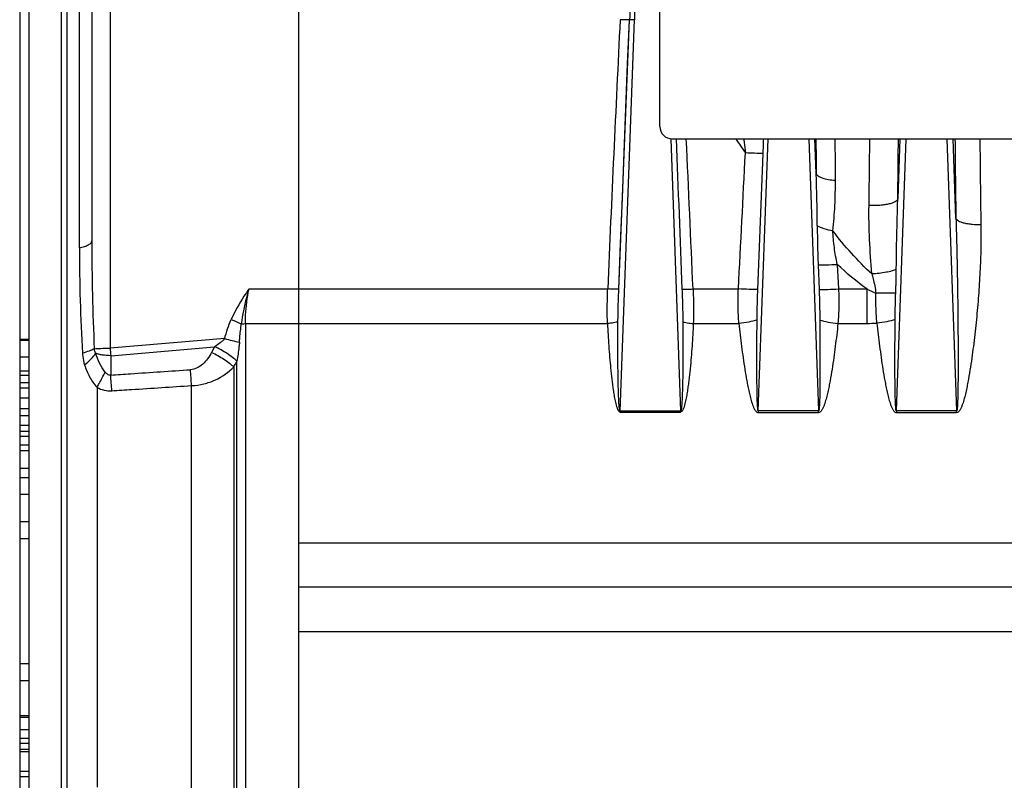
# Model space of a CAD drawing. Extents: x -3157 to 1181, y 8 to 2342.
# Tile 57 of 66: x 289 to 446, y 1150 to 1271. Entities that reach past the tile are written whole.
import ezdxf

# ---------------------------------------------------------------- set-up
doc = ezdxf.new("R2010")
doc.units = 0
doc.header["$LTSCALE"] = 65.395
doc.layers.get('0').update_dxf_attribs({"linetype": 'CONTINUOUS'})

msp = doc.modelspace()

# ---------------------------------------------------------------- linework, layer by layer
at = {"color": 3, "linetype": 'CONTINUOUS'}
for p, q in [((391.17, 1254.13), (391.17, 1415.7)), ((393.17, 1252.13), (624.17, 1252.13))]:
    msp.add_line(p, q, dxfattribs=at)
at = {"color": 2, "linetype": 'CONTINUOUS'}
for p, q in [((333.67, 972.62), (333.67, 1393.21)), ((289.17, 1323.7), (289.17, 1037.7)), ((290.67, 1220.16), (289.17, 1220.16)), ((290.67, 1220), (289.17, 1220)), ((320.21, 1218.99), (319.75, 1218.13)), ((290.67, 1217.38), (289.17, 1217.38)), ((289.17, 1214.49), (290.67, 1214.49)), ((290.67, 1213.27), (289.17, 1213.27)), ((290.67, 1212.45), (289.17, 1212.45)), ((289.17, 1210.9), (290.67, 1210.9)), ((289.17, 1209.21), (290.67, 1209.21)), ((384.87, 1208.74), (384.87, 1208.61)), ((394.48, 1208.74), (384.87, 1208.74)), ((384.87, 1208.61), (394.48, 1208.61)), ((393.92, 1208.74), (393.92, 1208.61)), ((394.48, 1208.61), (394.48, 1208.74)), ((406.87, 1208.81), (406.87, 1208.53)), ((416.47, 1208.81), (406.87, 1208.81)), ((406.87, 1208.53), (416.47, 1208.53)), ((416.47, 1208.53), (416.47, 1208.81)), ((428.87, 1208.81), (428.87, 1208.53)), ((438.47, 1208.81), (428.87, 1208.81)), ((428.87, 1208.53), (438.47, 1208.53)), ((438.47, 1208.53), (438.47, 1208.81)), ((290.67, 1208.04), (289.17, 1208.04)), ((290.67, 1206.47), (289.17, 1206.47)), ((290.67, 1205.53), (289.17, 1205.53)), ((289.17, 1204.76), (290.67, 1204.76)), ((289.17, 1203.41), (290.67, 1203.41)), ((289.17, 1202.49), (290.67, 1202.49)), ((290.67, 1199.62), (289.17, 1199.62)), ((290.67, 1198.15), (289.17, 1198.15)), ((289.17, 1195.53), (290.67, 1195.53)), ((289.17, 1191.2), (290.67, 1191.2)), ((290.67, 1188.43), (289.17, 1188.43)), ((290.67, 1168.53), (289.17, 1168.53)), ((289.17, 1165.87), (290.67, 1165.87)), ((289.17, 1160.3), (290.67, 1160.3)), ((290.67, 1159.95), (289.17, 1159.95)), ((290.67, 1157.99), (289.17, 1157.99)), ((290.67, 1156.63), (289.17, 1156.63)), ((289.17, 1155.87), (290.67, 1155.87)), ((289.17, 1154.92), (290.67, 1154.92)), ((289.17, 1154.55), (290.67, 1154.55)), ((290.67, 1151.34), (289.17, 1151.34)), ((290.67, 1150.5), (289.17, 1150.5))]:
    msp.add_line(p, q, dxfattribs=at)
at = {"color": 6, "linetype": 'CONTINUOUS'}
for p, q in [((290.67, 992.59), (290.67, 1368.8)), ((300.67, 1302.35), (300.67, 1235.89)), ((290.67, 1215.13), (289.17, 1215.13)), ((674.85, 1180.7), (333.67, 1180.7))]:
    msp.add_line(p, q, dxfattribs=at)
at = {"color": 9, "linetype": 'CONTINUOUS'}
for p, q in [((303.57, 1307.68), (303.57, 1218.78)), ((296.69, 1303.44), (296.69, 1057.96)), ((295.82, 1059.17), (295.82, 1302.22)), ((298.67, 1299.91), (298.67, 1234.78)), ((384.64, 1228.21), (386.34, 1271.08)), ((384.87, 1208.74), (387.12, 1271.08)), ((392.91, 1252.15), (394.48, 1208.74)), ((406.87, 1208.81), (408.44, 1252.13)), ((414.91, 1252.13), (416.47, 1208.81)), ((416.1, 1246.61), (415.9, 1252.13)), ((428.87, 1208.81), (430.44, 1252.13)), ((429.44, 1252.13), (429.1, 1242.56)), ((436.91, 1252.13), (438.47, 1208.81)), ((438.36, 1239.47), (437.9, 1252.13)), ((406.8, 1228.15), (407.65, 1249.81)), ((416.4, 1232.07), (416.55, 1228.15)), ((419.45, 1232.15), (419.65, 1228.23)), ((333.67, 1228.22), (325.7, 1228.19)), ((333.67, 1228.23), (382.87, 1228.23)), ((396.47, 1228.23), (403.69, 1228.23)), ((419.65, 1228.23), (424.17, 1228.23)), ((424.17, 1228.23), (424.17, 1222.74)), ((325.13, 1222.7), (333.67, 1222.74)), ((325.13, 1222.7), (325.13, 1138.7)), ((333.67, 1222.74), (382.84, 1222.74)), ((396.51, 1222.74), (403.79, 1222.74)), ((419.56, 1222.74), (424.17, 1222.74)), ((321.84, 1220.32), (303.57, 1218.78)), ((303.67, 1217.6), (320.21, 1218.99)), ((303.67, 1217.6), (303.67, 1214.51)), ((323.79, 1144.68), (323.79, 1216.72)), ((323.29, 1215.8), (323.29, 1145.59)), ((316.57, 1148.56), (316.57, 1212.84)), ((301.5, 1212.55), (301.5, 1148.85)), ((604.32, 1187.71), (333.67, 1187.71)), ((333.67, 1173.68), (604.32, 1173.68))]:
    msp.add_line(p, q, dxfattribs=at)
msp.add_lwpolyline([(384.64, 1228.21), (384.92, 1235.52), (385.21, 1242.76), (385.49, 1249.94), (385.77, 1257.05), (386.05, 1264.1), (386.34, 1271.08)], dxfattribs=at)
for centre, radius, start, end in [((2918.35, 1179.6), 2532.88, 177.5727, 177.93013), ((2452.2, 1186.61), 2067.58, 177.38406, 177.65843), ((6732.21, 956.89), 6355.13, 177.165809, 177.552945), ((-6314.34, 941.23), 6716.94, 2.448859, 2.653005), ((581.27, 1373.18), 215.25, 214.2186, 214.9415), ((195.85, 1258.13), 211.96, 357.7485, 358.378), ((2273.74, 1268.95), 1857.77, 180.51859, 180.68909), ((2100.63, 1267.49), 1681.63, 180.523, 180.7479), ((-1309.66, 1266.98), 1734.36, 359.15932, 359.50965), ((-1516.2, 1268.78), 1945.47, 359.22787, 359.51002), ((2344.33, 1268.41), 1906.19, 180.48897, 180.86981), ((2289.58, 1267.03), 1847.46, 180.46187, 180.88512), ((70.32, 1235.66), 345.96, 0.4418, 1.8146), ((577.39, 1234.8), 278.71, 180.0035, 183.4548), ((689.18, 1235.88), 388.51, 179.9984, 182.5339), ((435.55, 1251.26), 25.69, 243.7001, 247.2251), ((377.97, 1345.75), 134.2, 245.7587, 246.5135), ((424.19, 1246.58), 23.84, 269.9545, 273.8246), ((346.24, 1314.61), 97.4, 255.4875, 256.9144), ((398.86, 1226.62), 95.61, 184.7019, 185.4136), ((103.69, 1199.33), 200.56, 3.6221, 4.3402), ((114.96, 1200.19), 202, 3.5914, 4.3098)]:
    msp.add_arc(centre, radius, start, end, dxfattribs=at)
at = {"color": 3, "linetype": 'CONTINUOUS'}
msp.add_arc((393.17, 1254.13), 2, 180, 270, dxfattribs=at)
at = {"color": 2, "linetype": 'CONTINUOUS'}
for centre, radius, start, end in [((316.19, 1224.85), 7.11, 304.4696, 304.904), ((314.23, 1221.85), 10.85, 331.3511, 331.7962)]:
    msp.add_arc(centre, radius, start, end, dxfattribs=at)
at = {"color": 9, "linetype": 'CONTINUOUS'}
for points, knots in [([(386.34, 1271.08), (386.12, 1271.08), (385.62, 1271.09), (385.13, 1271.11), (384.85, 1271.12)], [0, 0, 0, 0, 0.444627, 1, 1, 1, 1]), ([(387.12, 1271.08), (387.05, 1271.09), (386.79, 1271.09), (386.52, 1271.09), (386.34, 1271.08)], [0, 0, 0, 0, 0.284805, 1, 1, 1, 1]), ([(404.53, 1252.14), (404.56, 1251.95), (404.67, 1251.2), (404.76, 1250.46), (404.82, 1249.9)], [0, 0, 0, 0, 0.251027, 1, 1, 1, 1]), ([(407.65, 1249.81), (407.19, 1249.81), (406.24, 1249.83), (405.3, 1249.87), (404.82, 1249.9)], [0, 0, 0, 0, 0.486844, 1, 1, 1, 1]), ([(416.1, 1246.61), (416.15, 1246.46), (416.36, 1246.25), (416.71, 1246.05), (417.25, 1245.83), (418.07, 1245.64), (418.77, 1245.56), (419.15, 1245.54)], [0, 0, 0, 0, 0.141201, 0.242495, 0.365323, 0.664449, 1, 1, 1, 1]), ([(418.74, 1237.5), (418.9, 1238.83), (419.12, 1241.51), (419.16, 1244.2), (419.15, 1245.54)], [0, 0, 0, 0, 0.500509, 1, 1, 1, 1]), ([(424.96, 1230.62), (424.81, 1232.45), (424.56, 1236.08), (424.48, 1239.72), (424.51, 1241.54)], [0, 0, 0, 0, 0.502508, 1, 1, 1, 1]), ([(429.1, 1242.56), (429.07, 1242.47), (428.94, 1242.3), (428.62, 1242.08), (428.15, 1241.88), (427.54, 1241.72), (426.82, 1241.6), (425.8, 1241.5), (425.02, 1241.5), (424.51, 1241.54)], [0, 0, 0, 0, 0.054508, 0.131563, 0.236381, 0.367889, 0.51982, 0.682569, 1, 1, 1, 1]), ([(428.86, 1231.33), (428.87, 1232.27), (428.92, 1236.01), (429.01, 1239.75), (429.1, 1242.56)], [0, 0, 0, 0, 0.250559, 1, 1, 1, 1]), ([(416.27, 1238.32), (416.41, 1238.23), (416.76, 1238.06), (417.58, 1237.75), (418.26, 1237.59), (418.74, 1237.5)], [0, 0, 0, 0, 0.200309, 0.441624, 1, 1, 1, 1]), ([(416.27, 1238.32), (416.27, 1237.28), (416.29, 1235.19), (416.36, 1233.11), (416.4, 1232.07)], [0, 0, 0, 0, 0.499397, 1, 1, 1, 1]), ([(438.36, 1239.47), (438.4, 1238.18), (438.47, 1235.61), (438.56, 1231.74), (438.61, 1228.51), (438.65, 1225.93), (438.67, 1223.99), (438.68, 1222.05), (438.7, 1220.11), (438.7, 1218.5), (438.7, 1217.2), (438.7, 1216.24), (438.7, 1215.27), (438.7, 1214.3), (438.69, 1213.34), (438.68, 1212.53), (438.67, 1211.89), (438.66, 1211.42), (438.65, 1210.94), (438.64, 1210.46), (438.62, 1210.07), (438.61, 1209.76), (438.59, 1209.53), (438.58, 1209.31), (438.56, 1209.13), (438.54, 1209), (438.52, 1208.91), (438.51, 1208.85), (438.49, 1208.81), (438.47, 1208.81)], [0, 0, 0, 0, 0.125859, 0.25196, 0.378227, 0.441403, 0.504597, 0.567798, 0.630996, 0.694172, 0.725745, 0.757302, 0.788835, 0.820335, 0.851787, 0.883163, 0.89881, 0.914416, 0.929964, 0.945426, 0.960748, 0.968323, 0.9758, 0.983119, 0.990137, 0.993433, 0.996401, 0.998767, 1, 1, 1, 1]), ([(438.36, 1239.47), (438.39, 1239.4), (438.5, 1239.24), (438.77, 1239.06), (439.17, 1238.88), (439.68, 1238.73), (440.29, 1238.62), (441.18, 1238.51), (441.88, 1238.48), (442.34, 1238.49)], [0, 0, 0, 0, 0.054884, 0.130896, 0.233224, 0.360693, 0.509197, 0.670922, 1, 1, 1, 1]), ([(442.34, 1238.49), (442.36, 1237.24), (442.35, 1234.73), (442.21, 1230.95), (441.97, 1227.16), (441.69, 1224), (441.43, 1221.46), (441.2, 1219.56), (440.96, 1217.66), (440.68, 1215.75), (440.42, 1214.17), (440.18, 1212.9), (439.98, 1211.96), (439.76, 1211.02), (439.55, 1210.24), (439.33, 1209.63), (439.18, 1209.26), (439.02, 1208.97), (438.89, 1208.77), (438.71, 1208.6), (438.55, 1208.53), (438.47, 1208.53)], [0, 0, 0, 0, 0.12296, 0.246594, 0.370859, 0.495708, 0.558336, 0.621092, 0.68397, 0.746963, 0.810066, 0.841658, 0.873277, 0.904922, 0.936593, 0.952443, 0.968301, 0.976239, 0.984181, 0.992121, 1, 1, 1, 1]), ([(424.96, 1230.62), (423.82, 1231.65), (421.65, 1233.88), (419.69, 1236.27), (418.74, 1237.5)], [0, 0, 0, 0, 0.497346, 1, 1, 1, 1]), ([(419.45, 1232.15), (419.26, 1233.04), (418.95, 1234.82), (418.8, 1236.61), (418.74, 1237.5)], [0, 0, 0, 0, 0.505696, 1, 1, 1, 1]), ([(298.67, 1234.78), (298.95, 1234.84), (299.46, 1234.97), (300.03, 1235.19), (300.37, 1235.4), (300.54, 1235.56), (300.65, 1235.72), (300.67, 1235.84), (300.67, 1235.89)], [0, 0, 0, 0, 0.356343, 0.646879, 0.761761, 0.856337, 0.933546, 1, 1, 1, 1]), ([(416.4, 1232.07), (416.85, 1232.06), (417.87, 1232.08), (418.89, 1232.12), (419.45, 1232.15)], [0, 0, 0, 0, 0.448382, 1, 1, 1, 1]), ([(428.86, 1231.33), (428.64, 1231.23), (428.1, 1231.06), (426.81, 1230.77), (425.73, 1230.65), (424.96, 1230.62)], [0, 0, 0, 0, 0.182289, 0.424268, 1, 1, 1, 1]), ([(424.96, 1230.62), (425.03, 1230.37), (425.3, 1229.36), (425.51, 1228.34), (425.61, 1227.57)], [0, 0, 0, 0, 0.254183, 1, 1, 1, 1]), ([(325.7, 1228.19), (325.43, 1227.82), (324.36, 1226.29), (323.45, 1224.66), (322.87, 1223.38)], [0, 0, 0, 0, 0.247887, 1, 1, 1, 1]), ([(382.84, 1222.74), (382.8, 1223.65), (382.79, 1225.48), (382.84, 1227.31), (382.87, 1228.23)], [0, 0, 0, 0, 0.497368, 1, 1, 1, 1]), ([(384.64, 1228.21), (384.55, 1228.21), (384.32, 1228.2), (383.73, 1228.2), (383.23, 1228.21), (382.87, 1228.23)], [0, 0, 0, 0, 0.155305, 0.394466, 1, 1, 1, 1]), ([(384.51, 1223.01), (384.51, 1223.44), (384.54, 1225.18), (384.59, 1226.91), (384.64, 1228.21)], [0, 0, 0, 0, 0.248622, 1, 1, 1, 1]), ([(394.7, 1228.21), (394.79, 1228.21), (395.03, 1228.2), (395.62, 1228.2), (396.11, 1228.21), (396.47, 1228.23)], [0, 0, 0, 0, 0.155259, 0.394372, 1, 1, 1, 1]), ([(394.7, 1228.21), (394.72, 1227.78), (394.78, 1226.05), (394.83, 1224.31), (394.84, 1223.01)], [0, 0, 0, 0, 0.250997, 1, 1, 1, 1]), ([(396.47, 1228.23), (396.51, 1227.31), (396.56, 1225.48), (396.55, 1223.65), (396.51, 1222.74)], [0, 0, 0, 0, 0.50263, 1, 1, 1, 1]), ([(403.79, 1222.74), (403.7, 1223.64), (403.62, 1225.48), (403.65, 1227.31), (403.69, 1228.23)], [0, 0, 0, 0, 0.49737, 1, 1, 1, 1]), ([(406.8, 1228.15), (406.33, 1228.14), (405.3, 1228.16), (404.27, 1228.2), (403.69, 1228.23)], [0, 0, 0, 0, 0.446052, 1, 1, 1, 1]), ([(406.67, 1223.28), (406.68, 1223.68), (406.7, 1225.3), (406.75, 1226.93), (406.8, 1228.15)], [0, 0, 0, 0, 0.248331, 1, 1, 1, 1]), ([(416.55, 1228.15), (417.01, 1228.14), (418.05, 1228.16), (419.08, 1228.2), (419.65, 1228.23)], [0, 0, 0, 0, 0.446052, 1, 1, 1, 1]), ([(416.55, 1228.15), (416.57, 1227.74), (416.62, 1226.12), (416.66, 1224.49), (416.67, 1223.28)], [0, 0, 0, 0, 0.251128, 1, 1, 1, 1]), ([(419.65, 1228.23), (419.69, 1227.31), (419.72, 1225.48), (419.64, 1223.64), (419.56, 1222.74)], [0, 0, 0, 0, 0.50263, 1, 1, 1, 1]), ([(425.78, 1222.79), (425.74, 1223.18), (425.68, 1223.98), (425.6, 1225.57), (425.6, 1226.77), (425.61, 1227.57)], [0, 0, 0, 0, 0.248026, 0.497575, 1, 1, 1, 1]), ([(428.77, 1227.58), (428.3, 1227.55), (427.24, 1227.53), (426.19, 1227.55), (425.61, 1227.57)], [0, 0, 0, 0, 0.452759, 1, 1, 1, 1]), ([(428.67, 1223.33), (428.68, 1223.68), (428.69, 1225.1), (428.73, 1226.51), (428.77, 1227.58)], [0, 0, 0, 0, 0.248299, 1, 1, 1, 1]), ([(321.84, 1220.32), (321.97, 1220.84), (322.27, 1221.88), (322.65, 1222.89), (322.87, 1223.38)], [0, 0, 0, 0, 0.500016, 1, 1, 1, 1]), ([(324.19, 1219.74), (324.21, 1219.99), (324.29, 1220.96), (324.39, 1221.94), (324.49, 1222.67)], [0, 0, 0, 0, 0.253332, 1, 1, 1, 1]), ([(384.51, 1223.01), (384.41, 1222.97), (384.18, 1222.9), (383.63, 1222.79), (383.16, 1222.75), (382.84, 1222.74)], [0, 0, 0, 0, 0.17892, 0.420338, 1, 1, 1, 1]), ([(382.84, 1222.74), (382.86, 1222.14), (382.92, 1220.94), (383.03, 1219.15), (383.17, 1217.35), (383.3, 1215.85), (383.43, 1214.65), (383.53, 1213.76), (383.65, 1212.86), (383.77, 1211.96), (383.92, 1211.07), (384.07, 1210.33), (384.22, 1209.74), (384.33, 1209.38), (384.44, 1209.09), (384.56, 1208.83), (384.72, 1208.61), (384.87, 1208.61)], [0, 0, 0, 0, 0.124389, 0.249013, 0.373861, 0.498924, 0.561533, 0.624192, 0.6869, 0.749657, 0.812461, 0.875313, 0.906761, 0.938224, 0.953966, 0.969716, 1, 1, 1, 1]), ([(384.87, 1208.74), (384.85, 1208.74), (384.82, 1208.79), (384.8, 1208.86), (384.77, 1208.95), (384.75, 1209.09), (384.73, 1209.26), (384.7, 1209.48), (384.68, 1209.7), (384.66, 1209.99), (384.64, 1210.36), (384.62, 1210.81), (384.6, 1211.26), (384.58, 1211.71), (384.57, 1212.31), (384.55, 1213.06), (384.53, 1213.97), (384.52, 1214.87), (384.5, 1216.08), (384.49, 1217.58), (384.49, 1219.39), (384.49, 1221.2), (384.5, 1222.41), (384.51, 1223.01)], [0, 0, 0, 0, 0.003922, 0.009962, 0.016803, 0.024015, 0.038901, 0.054109, 0.069485, 0.084962, 0.116102, 0.147393, 0.178775, 0.210218, 0.241704, 0.304761, 0.367892, 0.431069, 0.494272, 0.62072, 0.747177, 0.873612, 1, 1, 1, 1]), ([(394.84, 1223.01), (394.85, 1222.41), (394.85, 1221.2), (394.86, 1219.39), (394.85, 1217.58), (394.84, 1216.08), (394.83, 1214.87), (394.82, 1213.97), (394.8, 1213.06), (394.78, 1212.31), (394.76, 1211.71), (394.75, 1211.26), (394.73, 1210.81), (394.71, 1210.36), (394.68, 1209.99), (394.66, 1209.7), (394.64, 1209.48), (394.62, 1209.26), (394.6, 1209.09), (394.57, 1208.95), (394.55, 1208.86), (394.53, 1208.79), (394.49, 1208.74), (394.48, 1208.74)], [0, 0, 0, 0, 0.126387, 0.25282, 0.379277, 0.505723, 0.568926, 0.632101, 0.695232, 0.758289, 0.789774, 0.821216, 0.852598, 0.883889, 0.915029, 0.930506, 0.945881, 0.96109, 0.975977, 0.983188, 0.990032, 0.996074, 1, 1, 1, 1]), ([(396.51, 1222.74), (396.49, 1222.14), (396.43, 1220.94), (396.32, 1219.15), (396.18, 1217.35), (396.04, 1215.85), (395.92, 1214.65), (395.81, 1213.76), (395.7, 1212.86), (395.57, 1211.96), (395.42, 1211.07), (395.28, 1210.33), (395.13, 1209.74), (395.02, 1209.38), (394.91, 1209.09), (394.79, 1208.83), (394.62, 1208.61), (394.48, 1208.61)], [0, 0, 0, 0, 0.124389, 0.249013, 0.373861, 0.498924, 0.561533, 0.624192, 0.6869, 0.749657, 0.812461, 0.875313, 0.906761, 0.938224, 0.953966, 0.969716, 1, 1, 1, 1]), ([(394.84, 1223.01), (394.93, 1222.97), (395.17, 1222.9), (395.72, 1222.79), (396.18, 1222.75), (396.51, 1222.74)], [0, 0, 0, 0, 0.181654, 0.42491, 1, 1, 1, 1]), ([(406.67, 1223.28), (406.24, 1223.14), (405.29, 1222.92), (404.31, 1222.79), (403.79, 1222.74)], [0, 0, 0, 0, 0.458463, 1, 1, 1, 1]), ([(403.79, 1222.74), (403.85, 1222.13), (403.98, 1220.91), (404.2, 1219.09), (404.44, 1217.26), (404.72, 1215.44), (404.97, 1213.92), (405.2, 1212.71), (405.4, 1211.8), (405.61, 1210.9), (405.83, 1210.15), (406.03, 1209.57), (406.19, 1209.22), (406.34, 1208.95), (406.47, 1208.76), (406.64, 1208.59), (406.8, 1208.53), (406.87, 1208.53)], [0, 0, 0, 0, 0.12423, 0.248698, 0.373394, 0.498308, 0.623429, 0.686067, 0.748754, 0.811492, 0.874281, 0.905702, 0.937142, 0.952878, 0.968625, 0.984366, 1, 1, 1, 1]), ([(406.87, 1208.81), (406.86, 1208.81), (406.84, 1208.85), (406.82, 1208.9), (406.81, 1208.98), (406.79, 1209.11), (406.77, 1209.28), (406.76, 1209.49), (406.74, 1209.71), (406.73, 1210), (406.71, 1210.38), (406.7, 1210.83), (406.69, 1211.28), (406.68, 1211.74), (406.67, 1212.35), (406.66, 1213.12), (406.65, 1214.04), (406.65, 1214.96), (406.64, 1215.88), (406.64, 1216.8), (406.64, 1218.04), (406.65, 1219.58), (406.66, 1221.43), (406.67, 1222.66), (406.67, 1223.28)], [0, 0, 0, 0, 0.002449, 0.007104, 0.013, 0.019587, 0.033664, 0.048383, 0.063437, 0.078702, 0.109598, 0.140794, 0.172173, 0.203675, 0.235264, 0.298621, 0.362139, 0.425761, 0.489455, 0.553199, 0.616981, 0.744614, 0.872298, 1, 1, 1, 1]), ([(416.67, 1223.28), (416.68, 1222.66), (416.69, 1221.43), (416.7, 1219.58), (416.7, 1218.04), (416.7, 1216.8), (416.7, 1215.88), (416.7, 1214.96), (416.69, 1214.04), (416.69, 1213.12), (416.68, 1212.35), (416.67, 1211.74), (416.66, 1211.28), (416.65, 1210.83), (416.63, 1210.38), (416.62, 1210), (416.6, 1209.71), (416.59, 1209.49), (416.57, 1209.28), (416.56, 1209.11), (416.54, 1208.98), (416.52, 1208.9), (416.51, 1208.85), (416.49, 1208.81), (416.47, 1208.81)], [0, 0, 0, 0, 0.127701, 0.255386, 0.383019, 0.4468, 0.510544, 0.574238, 0.63786, 0.701378, 0.764735, 0.796324, 0.827826, 0.859205, 0.890401, 0.921297, 0.936562, 0.951616, 0.966336, 0.980412, 0.987, 0.992896, 0.997551, 1, 1, 1, 1]), ([(419.56, 1222.74), (419.5, 1222.13), (419.36, 1220.91), (419.14, 1219.09), (418.9, 1217.26), (418.63, 1215.44), (418.37, 1213.92), (418.14, 1212.71), (417.95, 1211.8), (417.73, 1210.9), (417.52, 1210.15), (417.31, 1209.57), (417.16, 1209.22), (417.01, 1208.95), (416.87, 1208.76), (416.7, 1208.59), (416.55, 1208.53), (416.47, 1208.53)], [0, 0, 0, 0, 0.12423, 0.248698, 0.373394, 0.498308, 0.623429, 0.686067, 0.748754, 0.811492, 0.874281, 0.905702, 0.937141, 0.952878, 0.968625, 0.984366, 1, 1, 1, 1]), ([(416.67, 1223.28), (417.1, 1223.14), (418.06, 1222.92), (419.03, 1222.79), (419.56, 1222.74)], [0, 0, 0, 0, 0.460543, 1, 1, 1, 1]), ([(428.67, 1223.33), (428.24, 1223.19), (427.28, 1222.98), (426.31, 1222.84), (425.78, 1222.79)], [0, 0, 0, 0, 0.457875, 1, 1, 1, 1]), ([(425.78, 1222.79), (425.84, 1222.18), (425.98, 1220.96), (426.2, 1219.13), (426.44, 1217.29), (426.71, 1215.46), (426.97, 1213.94), (427.2, 1212.72), (427.39, 1211.81), (427.61, 1210.91), (427.82, 1210.16), (428.03, 1209.58), (428.19, 1209.22), (428.34, 1208.95), (428.47, 1208.76), (428.64, 1208.59), (428.8, 1208.53), (428.87, 1208.53)], [0, 0, 0, 0, 0.124226, 0.248693, 0.373388, 0.498301, 0.623424, 0.686062, 0.748751, 0.81149, 0.874279, 0.905702, 0.937142, 0.952879, 0.968625, 0.984367, 1, 1, 1, 1]), ([(428.87, 1208.81), (428.86, 1208.81), (428.84, 1208.85), (428.82, 1208.9), (428.81, 1208.99), (428.79, 1209.11), (428.77, 1209.28), (428.76, 1209.5), (428.74, 1209.71), (428.73, 1210.01), (428.71, 1210.38), (428.7, 1210.84), (428.69, 1211.29), (428.68, 1211.75), (428.67, 1212.36), (428.66, 1213.13), (428.65, 1214.06), (428.65, 1214.98), (428.64, 1215.91), (428.64, 1216.83), (428.64, 1218.07), (428.65, 1219.62), (428.66, 1221.47), (428.67, 1222.71), (428.67, 1223.33)], [0, 0, 0, 0, 0.002452, 0.007116, 0.01302, 0.019613, 0.033696, 0.04842, 0.063477, 0.078744, 0.109642, 0.140839, 0.172219, 0.203721, 0.235309, 0.298665, 0.36218, 0.425799, 0.48949, 0.553231, 0.617008, 0.744633, 0.872308, 1, 1, 1, 1]), ([(321.84, 1220.32), (321.74, 1220.2), (321.51, 1219.97), (320.99, 1219.53), (320.55, 1219.23), (320.26, 1219.02)], [0, 0, 0, 0, 0.224294, 0.472262, 1, 1, 1, 1]), ([(324.19, 1219.74), (324.17, 1219.49), (324.07, 1218.48), (323.91, 1217.47), (323.79, 1216.72)], [0, 0, 0, 0, 0.248821, 1, 1, 1, 1]), ([(301.05, 1218.7), (300.79, 1218.55), (300.18, 1218.29), (299.54, 1218.1), (299.18, 1218)], [0, 0, 0, 0, 0.447887, 1, 1, 1, 1]), ([(299.18, 1218), (299.19, 1217.84), (299.24, 1217.21), (299.37, 1216.59), (299.51, 1216.14)], [0, 0, 0, 0, 0.252511, 1, 1, 1, 1]), ([(299.51, 1216.14), (299.88, 1216.42), (300.53, 1217), (301.09, 1217.66), (301.3, 1218)], [0, 0, 0, 0, 0.54141, 1, 1, 1, 1]), ([(301.05, 1218.7), (301.4, 1218.74), (302.24, 1218.77), (303.08, 1218.78), (303.57, 1218.78)], [0, 0, 0, 0, 0.420192, 1, 1, 1, 1]), ([(301.3, 1218), (301.27, 1218.05), (301.15, 1218.27), (301.07, 1218.52), (301.05, 1218.7)], [0, 0, 0, 0, 0.251846, 1, 1, 1, 1]), ([(303.67, 1217.6), (303.23, 1217.6), (302.59, 1217.65), (301.8, 1217.81), (301.45, 1217.93), (301.3, 1218)], [0, 0, 0, 0, 0.548001, 0.79123, 1, 1, 1, 1]), ([(302.79, 1214.99), (302.45, 1215.44), (301.84, 1216.39), (301.45, 1217.46), (301.3, 1218)], [0, 0, 0, 0, 0.499834, 1, 1, 1, 1]), ([(319.75, 1218.13), (319.57, 1217.78), (319.15, 1217.11), (318.39, 1216.24), (317.47, 1215.59), (316.75, 1215.39), (316.39, 1215.37)], [0, 0, 0, 0, 0.263537, 0.519245, 0.764547, 1, 1, 1, 1]), ([(299.51, 1216.14), (299.71, 1215.48), (300.22, 1214.2), (301.03, 1213.06), (301.5, 1212.55)], [0, 0, 0, 0, 0.49529, 1, 1, 1, 1]), ([(301.5, 1212.55), (301.61, 1212.75), (302.06, 1213.55), (302.49, 1214.37), (302.79, 1214.99)], [0, 0, 0, 0, 0.254693, 1, 1, 1, 1]), ([(303.67, 1214.51), (303.59, 1214.5), (303.41, 1214.5), (303.16, 1214.62), (302.96, 1214.79), (302.85, 1214.92), (302.79, 1214.99)], [0, 0, 0, 0, 0.249284, 0.499363, 0.749744, 1, 1, 1, 1]), ([(303.67, 1214.51), (304.73, 1214.58), (307.38, 1214.76), (311.62, 1215.04), (314.8, 1215.26), (316.39, 1215.37)], [0, 0, 0, 0, 0.25, 0.625, 1, 1, 1, 1]), ([(316.57, 1212.84), (317.23, 1212.86), (318.53, 1213.04), (320.9, 1213.86), (322.45, 1214.95), (323.29, 1215.8)], [0, 0, 0, 0, 0.264334, 0.521114, 1, 1, 1, 1]), ([(303.85, 1212.01), (304.91, 1212.07), (307.56, 1212.25), (311.8, 1212.52), (314.98, 1212.74), (316.57, 1212.84)], [0, 0, 0, 0, 0.25, 0.625, 1, 1, 1, 1]), ([(301.5, 1212.55), (301.86, 1212.35), (302.62, 1212.05), (303.44, 1211.98), (303.85, 1212.01)], [0, 0, 0, 0, 0.499476, 1, 1, 1, 1])]:
    msp.add_open_spline(points, degree=3, knots=knots, dxfattribs=at)
for points in [[(393.77, 1252.13), (394.08, 1244.16), (394.4, 1236.19), (394.7, 1228.21)], [(403.69, 1228.23), (404.07, 1235.45), (404.44, 1242.67), (404.82, 1249.9)], [(424.17, 1228.23), (422.5, 1229.4), (420.94, 1230.74), (419.45, 1232.15)], [(428.77, 1227.58), (428.82, 1228.83), (428.84, 1230.08), (428.86, 1231.33)]]:
    msp.add_open_spline(points, degree=3, dxfattribs=at)
at = {"color": 2, "linetype": 'CONTINUOUS'}
for points, knots in [([(325.7, 1228.19), (325.56, 1227.74), (325.03, 1225.93), (324.66, 1224.07), (324.49, 1222.67)], [0, 0, 0, 0, 0.251215, 1, 1, 1, 1]), ([(325.13, 1222.7), (325.13, 1223.15), (325.18, 1224.99), (325.43, 1226.83), (325.7, 1228.19)], [0, 0, 0, 0, 0.247918, 1, 1, 1, 1]), ([(324.49, 1222.67), (324.54, 1222.67), (324.76, 1222.69), (324.97, 1222.69), (325.13, 1222.7)], [0, 0, 0, 0, 0.243147, 1, 1, 1, 1]), ([(319.75, 1218.13), (320.44, 1217.81), (321.41, 1217.27), (322.56, 1216.45), (323.07, 1216.01), (323.29, 1215.8)], [0, 0, 0, 0, 0.531217, 0.782297, 1, 1, 1, 1]), ([(323.79, 1216.72), (323.57, 1216.93), (323.06, 1217.35), (321.91, 1218.17), (320.94, 1218.7), (320.26, 1219.02)], [0, 0, 0, 0, 0.217278, 0.468166, 1, 1, 1, 1])]:
    msp.add_open_spline(points, degree=3, knots=knots, dxfattribs=at)
msp.add_open_spline([(323.29, 1215.8), (323.44, 1216.08), (323.6, 1216.36), (323.75, 1216.64)], degree=3, dxfattribs=at)

doc.saveas('drawing.dxf')
